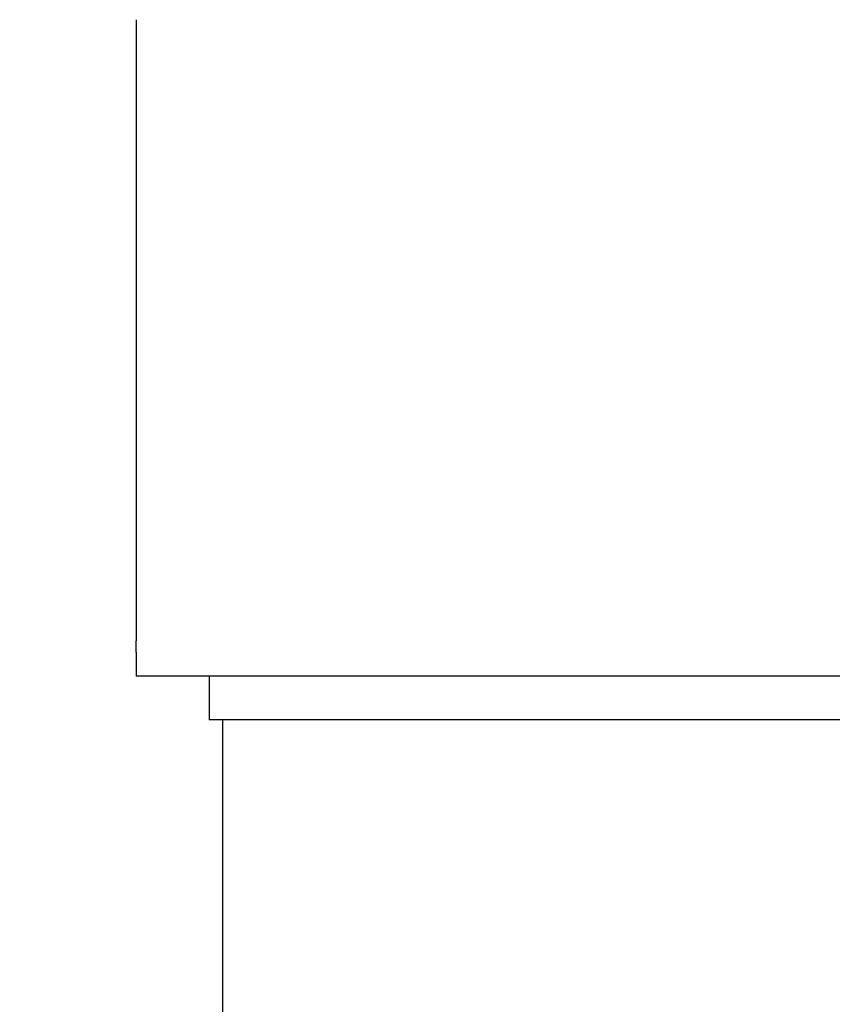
# Model space of a CAD drawing. Header units: inches. Extents: x 18 to 846, y -67 to 561.
# Tile 134 of 256: x 66 to 73, y 272 to 281. Entities that reach past the tile are written whole.
import ezdxf

# ---------------------------------------------------------------- set-up
doc = ezdxf.new("R2010")
doc.units = ezdxf.units.IN
doc.header["$LTSCALE"] = 24
doc.header["$MEASUREMENT"] = 0
doc.layers.add('Dimension (ANSI)', color=7, linetype='Continuous', lineweight=25)
doc.layers.add('Visible (ANSI)', color=7, linetype='Continuous', lineweight=30)
doc.styles.add('Note Text (ANSI)', font='tahoma.ttf')
doc.dimstyles.new('SB Fraction-16 (ANSI)', dxfattribs={"dimscale": 24, "dimtxt": 0.125, "dimasz": 0.098425, "dimexe": 0.125, "dimexo": 0.0625, "dimgap": 0.031496, "dimtad": 0, "dimtih": 1, "dimtoh": 1, "dimdec": 4, "dimrnd": 1e-08, "dimzin": 0, "dimdsep": 46, "dimlunit": 5, "dimtxsty": 'Note Text (ANSI)', "dimcen": 0.09, "dimdle": 0.393701, "dimclrd": 256, "dimclre": 256, "dimclrt": 256, "dimadec": 0, "dimazin": 3, "dimtfac": 0.96, "dimtofl": 0, "dimtmove": 0, "dimatfit": 3, "dimfxl": 1, "dimfrac": 2, "dimtolj": 1, "dimtzin": 12, "dimlwd": -1, "dimlwe": -1, "dimarcsym": 0})

# ---------------------------------------------------------------- blocks, each defined once
blk = doc.blocks.new('*D14')
at = {"layer": 'Defpoints', "color": 0, "transparency": 16777216}
for p in [(83.2741, 347.1679), (50.9824, 275.1679), (67.1941, 275.1679)]:
    blk.add_point(p, dxfattribs=at)
at = {"layer": 'Dimension (ANSI)', "transparency": 16777216}
for p, q in [((81.7741, 347.1679), (47.9824, 347.1679)), ((50.9824, 344.8057), (50.9824, 313.455)), ((50.9824, 277.5301), (50.9824, 308.8807)), ((65.6941, 275.1679), (47.9824, 275.1679))]:
    blk.add_line(p, q, dxfattribs=at)
for points in [[(50.5887, 344.8057), (51.3761, 344.8057), (50.9824, 347.1679)], [(50.5887, 277.5301), (51.3761, 277.5301), (50.9824, 275.1679)]]:
    blk.add_solid(points, dxfattribs=at)
at = {"layer": 'Dimension (ANSI)', "transparency": 16777216, "insert": (48.9203, 312.6991), "char_height": 3, "attachment_point": 1, "style": 'Note Text (ANSI)'}
blk.add_mtext('\\A1;72', dxfattribs=at)
blk = doc.blocks.new('*D15')
at = {"layer": 'Defpoints', "color": 0, "transparency": 16777216}
for p in [(115.8191, 378.6679), (40.5863, 88.9562), (79.6941, 88.9562)]:
    blk.add_point(p, dxfattribs=at)
at = {"layer": 'Dimension (ANSI)', "transparency": 16777216}
for p, q in [((114.3191, 378.6679), (37.5863, 378.6679)), ((40.5863, 376.3057), (40.5863, 240.4618)), ((40.5863, 91.3184), (40.5863, 235.1622)), ((78.1941, 88.9562), (37.5863, 88.9562))]:
    blk.add_line(p, q, dxfattribs=at)
for points in [[(40.1926, 376.3057), (40.98, 376.3057), (40.5863, 378.6679)], [(40.1926, 91.3184), (40.98, 91.3184), (40.5863, 88.9562)]]:
    blk.add_solid(points, dxfattribs=at)
at = {"layer": 'Dimension (ANSI)', "transparency": 16777216, "insert": (31.4463, 239.7059), "char_height": 3, "attachment_point": 1, "style": 'Note Text (ANSI)'}
blk.add_mtext('\\A1;289 11/16', dxfattribs=at)

msp = doc.modelspace()

# ---------------------------------------------------------------- linework, layer by layer
at = {"layer": 'Visible (ANSI)'}
for p, q in [((67.19412, 280.79464), (67.19412, 280.49192)), ((67.19412, 280.49192), (67.19412, 275.84381)), ((67.19412, 275.84381), (67.19412, 275.54109)), ((67.19412, 275.54109), (67.19412, 275.47078)), ((67.19412, 275.37491), (67.19412, 275.47078)), ((67.19412, 275.37491), (67.19412, 275.16786)), ((67.81912, 275.16786), (67.19412, 275.16786)), ((67.81912, 275.16786), (67.81912, 274.79286)), ((74.06912, 275.16786), (67.81912, 275.16786)), ((74.06912, 274.79286), (67.81912, 274.79286)), ((67.93412, 274.79286), (67.93412, 257.29286))]:
    msp.add_line(p, q, dxfattribs=at)

# ---------------------------------------------------------------- dimensions: what is measured, and where the dimension line sits
at = {"layer": 'Dimension (ANSI)'}
for base, p1, p2, angle, picture, middle in [((40.58635, 88.95616), (115.81912, 378.66786), (79.69412, 88.95616), 270, '*D15', (40.58635, 237.81201)), ((50.98243, 275.16786), (83.27412, 347.16786), (67.19412, 275.16786), 90, '*D14', (50.98243, 311.16786))]:
    dim = msp.add_linear_dim(base=base, p1=p1, p2=p2, angle=angle, dimstyle='SB Fraction-16 (ANSI)', override={"dimgap": 0.031496, "dimdec": 4, "dimtol": 0, "dimlim": 0, "dimtp": 0, "dimtm": 0, "dimtdec": 2, "dimatfit": 1}, dxfattribs=at)
    dim.commit()
    dim.dimension.update_dxf_attribs({"geometry": picture, "text_midpoint": middle, "dimtype": 160})

doc.saveas('drawing.dxf')
